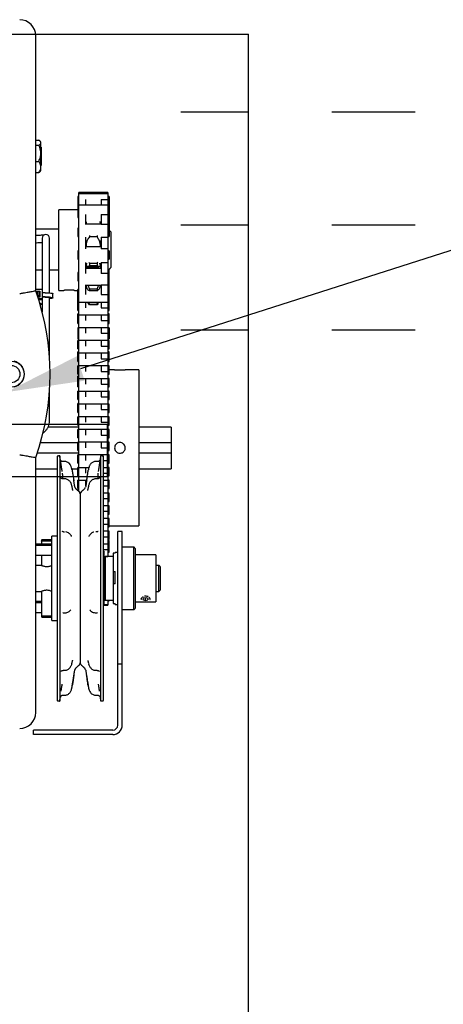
# Model space of a CAD drawing. Header units: inches. Extents: x 169.6 to 213.7, y 195.1 to 266.5.
# Tile 28 of 53: x 206.973 to 207.482, y 204.218 to 205.401. Entities that reach past the tile are written whole.
import ezdxf
from ezdxf import colors
from ezdxf.entities.mleader import LeaderData, LeaderLine
from ezdxf.math import Vec2, Vec3

# ---------------------------------------------------------------- set-up
doc = ezdxf.new("R2010")
doc.units = ezdxf.units.IN
doc.header["$LTSCALE"] = 0.25
doc.header["$MEASUREMENT"] = 0
doc.linetypes.add('CENTER2', pattern=[1.125, 0.75, -0.125, 0.125, -0.125])
doc.layers.add('ANNOTATIONS', color=1, linetype='Continuous')
doc.layers.add('RHX RH F.O.H.', color=7, linetype='Continuous')
doc.styles.add('ARIAL', font='arial.ttf', dxfattribs={"height": 0.09375})

msp = doc.modelspace()

# ---------------------------------------------------------------- linework, layer by layer
at = {"layer": 'RHX RH F.O.H.'}
msp.add_line((201.15968, 205.38334), (207.24812, 205.38334), dxfattribs=at)
at = {"layer": 'RHX RH F.O.H.', "linetype": 'Continuous'}
for p, q in [((206.99254, 205.07509), (206.99254, 205.38125)), ((207.24812, 200.63334), (207.24812, 205.38334)), ((206.99254, 205.25603), (206.99631, 205.25603)), ((206.99254, 205.25585), (206.99631, 205.25585)), ((206.99254, 205.24983), (206.99631, 205.24983)), ((206.99881, 205.21927), (206.99881, 205.25365)), ((206.99921, 205.2474), (206.99921, 205.22552)), ((206.99254, 205.23044), (206.99631, 205.23044)), ((206.99254, 205.21707), (206.99631, 205.21707)), ((206.99254, 205.21689), (206.99631, 205.21689)), ((207.04309, 205.18809), (207.04309, 205.16285)), ((207.04446, 204.83398), (207.04446, 205.19309)), ((207.05246, 205.18463), (207.05246, 205.17785)), ((207.07121, 205.18463), (207.07921, 205.18463)), ((207.07121, 205.18463), (207.07121, 205.17785)), ((207.07921, 205.19309), (207.07921, 204.75589)), ((207.08059, 205.18809), (207.08059, 205.14008)), ((207.02021, 205.07552), (207.02021, 205.1724)), ((207.05246, 205.16645), (207.05246, 205.15476)), ((207.07121, 205.16646), (207.07921, 205.16646)), ((207.07121, 205.16646), (207.07121, 205.15476)), ((207.04309, 205.15008), (207.04309, 205.14008)), ((207.05307, 205.15785), (207.05307, 205.15508)), ((207.07021, 205.15785), (207.07021, 205.15508)), ((207.07921, 205.15476), (207.07121, 205.15476)), ((207.00031, 205.13827), (207.00031, 205.13506)), ((207.00906, 205.13506), (207.00906, 205.13827)), ((207.05246, 205.13944), (207.05246, 205.12547)), ((207.05697, 205.14131), (207.05697, 205.13987)), ((207.06631, 205.13987), (207.05697, 205.13987)), ((207.06631, 205.14131), (207.06631, 205.13987)), ((207.07121, 205.13944), (207.07921, 205.13944)), ((207.07121, 205.13944), (207.07121, 205.12547)), ((207.07971, 205.1229), (207.07971, 205.14008)), ((207.08271, 205.14596), (207.08271, 205.10287)), ((207.05307, 205.13508), (207.05307, 205.1279)), ((207.07021, 205.1279), (207.07021, 205.13508)), ((207.07921, 205.12547), (207.07121, 205.12547)), ((207.04309, 205.1229), (207.04309, 205.1129)), ((207.08059, 205.1229), (207.08059, 205.1129)), ((207.00031, 205.1065), (207.00031, 205.09787)), ((207.00906, 205.09787), (207.00906, 205.1065)), ((207.05246, 205.10918), (207.05246, 205.09586)), ((207.05307, 205.1079), (207.05307, 205.10199)), ((207.05697, 205.10805), (207.06631, 205.10805)), ((207.05697, 205.10805), (207.05697, 205.10485)), ((207.06631, 205.10485), (207.05697, 205.10485)), ((207.06631, 205.10805), (207.06631, 205.10485)), ((207.07021, 205.10199), (207.07021, 205.1079)), ((207.07121, 205.10918), (207.07921, 205.10918)), ((207.07121, 205.10918), (207.07121, 205.09586)), ((207.07971, 205.09976), (207.07971, 205.1129)), ((207.00031, 205.09976), (206.99254, 205.09976)), ((207.02021, 205.09976), (207.00906, 205.09976)), ((207.04309, 205.09699), (207.04309, 205.08699)), ((207.07921, 205.09586), (207.07121, 205.09586)), ((207.07971, 205.09976), (207.07921, 205.09976)), ((207.08059, 205.05121), (207.08059, 205.10063)), ((207.05246, 205.08202), (207.05246, 205.07043)), ((207.05307, 205.08202), (207.05307, 205.08148)), ((207.07021, 205.08148), (207.07021, 205.0818)), ((207.07121, 205.08201), (207.07921, 205.08201)), ((207.07121, 205.08201), (207.07121, 205.07043)), ((206.99254, 205.0769), (207.00008, 205.0769)), ((206.99393, 205.07467), (206.99763, 205.07467)), ((206.99393, 205.07108), (206.99393, 205.07467)), ((206.99393, 205.07359), (206.99478, 205.07359)), ((206.99478, 205.06853), (206.99478, 205.07434)), ((206.99678, 205.07434), (206.99478, 205.07434)), ((206.99478, 205.06939), (206.99678, 205.06939)), ((206.99763, 205.0675), (206.99511, 205.0675)), ((206.99678, 205.0675), (206.99678, 205.07434)), ((206.99678, 205.07359), (206.99763, 205.07359)), ((206.99763, 205.07467), (206.99763, 205.0675)), ((207.00008, 205.0769), (207.00008, 205.06419)), ((207.00403, 205.07277), (207.00008, 205.07277)), ((207.00403, 205.06782), (207.00008, 205.06782)), ((207.00403, 205.06753), (207.00008, 205.06753)), ((207.04309, 205.05121), (207.04309, 205.07648)), ((207.05697, 205.07729), (207.05697, 205.07494)), ((207.05697, 205.07729), (207.06631, 205.07729)), ((207.06631, 205.07494), (207.05697, 205.07494)), ((207.06631, 205.07729), (207.06631, 205.07494)), ((207.07121, 205.07043), (207.07921, 205.07043)), ((207.00008, 205.06527), (206.99582, 205.06527)), ((207.00008, 205.06419), (206.99616, 205.06419)), ((206.99837, 205.05673), (206.99837, 205.05994)), ((207.00031, 205.06559), (207.00008, 205.06561)), ((207.00031, 205.06527), (207.00008, 205.06528)), ((207.05246, 205.06148), (207.05246, 205.05453)), ((207.05697, 205.05903), (207.05697, 205.05817)), ((207.05697, 205.05903), (207.06631, 205.05903)), ((207.06631, 205.05817), (207.05697, 205.05817)), ((207.06631, 205.05903), (207.06631, 205.05817)), ((207.07121, 205.06148), (207.07121, 205.05453)), ((207.07121, 205.05453), (207.07921, 205.05453)), ((207.04309, 205.03595), (207.04309, 205.0474)), ((207.05246, 205.04621), (207.05246, 205.03926)), ((207.07121, 205.04621), (207.07121, 205.03926)), ((207.08059, 205.03595), (207.08059, 205.0474)), ((207.04309, 205.03068), (207.04309, 205.01727)), ((207.05246, 205.03095), (207.05246, 205.024)), ((207.07121, 205.03926), (207.07921, 205.03926)), ((207.07121, 205.03095), (207.07121, 205.024)), ((207.08059, 205.03068), (207.08059, 205.01727)), ((207.07121, 205.024), (207.07921, 205.024)), ((207.04309, 205.00541), (207.04309, 205.01541)), ((207.05246, 205.01568), (207.05246, 205.00873)), ((207.07121, 205.01568), (207.07121, 205.00873)), ((207.07121, 205.00873), (207.07921, 205.00873)), ((207.08059, 205.00541), (207.08059, 205.01541)), ((207.04309, 204.99015), (207.04309, 205.00194)), ((207.05246, 205.00041), (207.05246, 204.99346)), ((207.07121, 205.00041), (207.07121, 204.99346)), ((207.08059, 204.99015), (207.08059, 205.00194)), ((207.04309, 204.97488), (207.04309, 204.98488)), ((207.05246, 204.98515), (207.05246, 204.9782)), ((207.07121, 204.99346), (207.07921, 204.99346)), ((207.07121, 204.98515), (207.07121, 204.9782)), ((207.08059, 204.97488), (207.08059, 204.98488)), ((207.04309, 204.95961), (207.04309, 204.97238)), ((207.07121, 204.9782), (207.07921, 204.9782)), ((207.11645, 204.98021), (207.11645, 204.79271)), ((207.05246, 204.96988), (207.05246, 204.96293)), ((207.07121, 204.96988), (207.07121, 204.96293)), ((207.07121, 204.96293), (207.07921, 204.96293)), ((207.08059, 204.95961), (207.08059, 204.96961)), ((207.04309, 204.94435), (207.04309, 204.95435)), ((207.05246, 204.95461), (207.05246, 204.94766)), ((207.07121, 204.95461), (207.07121, 204.94766)), ((207.07121, 204.94766), (207.07921, 204.94766)), ((207.08059, 204.94435), (207.08059, 204.95435)), ((207.04309, 204.92908), (207.04309, 204.93972)), ((207.05246, 204.93935), (207.05246, 204.9324)), ((207.07121, 204.93935), (207.07121, 204.9324)), ((207.08059, 204.92908), (207.08059, 204.93908)), ((207.05246, 204.92408), (207.05246, 204.91713)), ((207.07121, 204.9324), (207.07921, 204.9324)), ((207.07121, 204.92408), (207.07121, 204.91713)), ((207.0789, 204.91459), (206.86015, 204.91459)), ((207.04309, 204.91381), (207.04309, 204.92381)), ((207.07121, 204.91713), (207.07921, 204.91713)), ((207.0789, 204.85209), (207.0789, 204.91459)), ((207.08059, 204.91381), (207.08059, 204.92381)), ((207.04309, 204.89855), (207.04309, 204.90855)), ((207.05246, 204.90881), (207.05246, 204.90186)), ((207.07121, 204.90881), (207.07121, 204.90186)), ((207.07121, 204.90186), (207.07921, 204.90186)), ((207.08059, 204.89855), (207.08059, 204.90855)), ((207.15546, 204.91146), (207.15546, 204.86146)), ((206.99822, 204.89271), (207.04309, 204.89271)), ((207.04309, 204.88328), (207.04309, 204.89328)), ((207.05246, 204.89355), (207.05246, 204.8866)), ((207.07121, 204.89355), (207.07121, 204.8866)), ((207.08059, 204.88328), (207.08059, 204.89328)), ((207.11645, 204.89271), (207.15546, 204.89271)), ((207.04446, 204.88021), (206.99436, 204.88021)), ((207.02137, 204.87696), (207.02137, 204.58246)), ((207.04309, 204.86801), (207.04309, 204.87801)), ((207.05246, 204.87828), (207.05246, 204.87133)), ((207.07062, 204.58246), (207.07062, 204.87696)), ((207.07121, 204.8866), (207.07921, 204.8866)), ((207.07121, 204.87828), (207.07121, 204.87687)), ((207.08059, 204.86801), (207.08059, 204.87801)), ((207.15546, 204.88021), (207.11645, 204.88021)), ((206.99254, 204.56875), (206.99254, 204.8749)), ((207.01816, 204.87645), (207.01816, 204.58297)), ((207.07383, 204.58297), (207.07383, 204.87645)), ((207.07383, 204.87133), (207.07921, 204.87133)), ((207.04309, 204.85275), (207.04309, 204.86275)), ((207.05246, 204.86301), (207.05246, 204.85606)), ((207.07383, 204.85606), (207.07921, 204.85606)), ((207.08059, 204.85275), (207.08059, 204.86275)), ((206.86015, 204.85209), (207.0789, 204.85209)), ((207.04309, 204.83748), (207.04309, 204.84748)), ((207.05246, 204.84775), (207.05246, 204.84079)), ((207.08059, 204.83748), (207.08059, 204.84748)), ((207.04309, 204.83592), (207.04309, 204.83521)), ((207.046, 204.83121), (207.046, 204.62821)), ((207.07383, 204.84079), (207.07921, 204.84079)), ((207.08059, 204.82221), (207.08059, 204.83221)), ((207.07383, 204.82553), (207.07921, 204.82553)), ((207.07383, 204.81026), (207.07921, 204.81026)), ((207.08059, 204.80694), (207.08059, 204.81694)), ((207.07383, 204.79499), (207.07921, 204.79499)), ((207.08059, 204.79168), (207.08059, 204.80168)), ((207.02611, 204.7856), (207.02727, 204.7856)), ((207.06588, 204.7856), (207.06472, 204.7856)), ((207.08059, 204.77641), (207.08059, 204.78641)), ((207.0911, 204.55361), (207.0911, 204.78621)), ((207.0965, 204.55361), (207.0965, 204.78621)), ((206.99254, 204.7705), (207.012, 204.7705)), ((206.99961, 204.77459), (206.99961, 204.77066)), ((207.012, 204.77459), (206.99961, 204.77459)), ((207.00017, 204.77659), (207.01145, 204.77659)), ((207.012, 204.68719), (207.012, 204.78031)), ((207.07383, 204.77973), (207.07921, 204.77973)), ((207.08059, 204.76114), (207.08059, 204.77503)), ((206.99254, 204.76949), (207.012, 204.76949)), ((207.07383, 204.76446), (207.07921, 204.76446)), ((207.0745, 204.76239), (207.0745, 204.69703)), ((207.08575, 204.76017), (207.08575, 204.69942)), ((207.0879, 204.76017), (207.08575, 204.76017)), ((207.0879, 204.76017), (207.0879, 204.76089)), ((207.1105, 204.69221), (207.1105, 204.76721)), ((207.112, 204.76571), (207.112, 204.69371)), ((206.99961, 204.75746), (206.99961, 204.74527)), ((207.076, 204.75589), (207.076, 204.70354)), ((207.137, 204.75784), (207.137, 204.70159)), ((207.08575, 204.73781), (207.0879, 204.73781)), ((207.0879, 204.72307), (207.0879, 204.73781)), ((207.1405, 204.71411), (207.1405, 204.74531)), ((207.142, 204.74381), (207.142, 204.71561)), ((207.0879, 204.72307), (207.08575, 204.72307)), ((206.99961, 204.71416), (206.99961, 204.68484)), ((206.99254, 204.7018), (206.99961, 204.7018)), ((206.99254, 204.7008), (206.99961, 204.7008)), ((207.07921, 204.70307), (207.0745, 204.70307)), ((207.07921, 204.70354), (207.07921, 204.69763)), ((207.08059, 204.70354), (207.08059, 204.70263)), ((207.08575, 204.69942), (207.0879, 204.69942)), ((207.0879, 204.69854), (207.0879, 204.69942)), ((207.12178, 204.706), (207.12135, 204.70436)), ((207.12135, 204.70436), (207.12393, 204.70324)), ((207.12137, 204.70788), (207.12152, 204.70793)), ((207.12507, 204.70656), (207.12178, 204.706)), ((207.12393, 204.70637), (207.12393, 204.70324)), ((207.12393, 204.70324), (207.12722, 204.70381)), ((207.12764, 204.70544), (207.12507, 204.70656)), ((207.12722, 204.70563), (207.12722, 204.70381)), ((207.12722, 204.70381), (207.12764, 204.70544)), ((206.99961, 204.68484), (207.012, 204.68484)), ((207.01145, 204.68284), (207.00017, 204.68284)), ((207.012, 204.67912), (207.012, 204.68484)), ((207.0965, 204.62671), (207.0911, 204.62671)), ((206.99, 204.54221), (206.99, 204.54761)), ((207.0851, 204.54761), (206.99, 204.54761)), ((207.0851, 204.54221), (206.99, 204.54221))]:
    msp.add_line(p, q, dxfattribs=at)
at = {"layer": 'RHX RH F.O.H.', "linetype": 'CENTER2', "ltscale": 0.5}
for p, q in [((207.44849, 205.28959), (207.16689, 205.28959)), ((207.44849, 205.15399), (207.16689, 205.15399)), ((207.44849, 205.02783), (207.16689, 205.02783))]:
    msp.add_line(p, q, dxfattribs=at)
at = {"layer": 'RHX RH F.O.H.', "linetype": 'Continuous', "flags": 128}
for points in [[(206.99763, 205.07094), (206.99713, 205.07111), (206.99678, 205.07143)], [(207.00403, 205.07277), (207.00656, 205.07272), (207.0089, 205.07257), (207.01086, 205.07233), (207.01231, 205.07203), (207.01312, 205.07168), (207.01328, 205.07143)], [(207.00403, 205.06782), (207.00656, 205.06777), (207.0089, 205.06762), (207.01086, 205.06738), (207.01231, 205.06708), (207.01312, 205.06673), (207.01324, 205.06636), (207.01265, 205.06601), (207.01141, 205.06568), (207.0096, 205.06542), (207.00906, 205.06537)], [(207.00403, 205.06753), (207.00627, 205.06748), (207.00829, 205.06733), (207.00989, 205.0671), (207.01092, 205.06681), (207.01128, 205.06649), (207.01092, 205.06616), (207.00989, 205.06587), (207.00906, 205.06573)]]:
    msp.add_lwpolyline(points, dxfattribs=at)
at = {"layer": 'RHX RH F.O.H.', "linetype": 'Continuous'}
for radius in [0.01562, 0.01035]:
    msp.add_circle((206.96312, 204.975), radius, dxfattribs=at)
for centre, radius, start, end in [((206.97325, 205.38125), 0.0193, 0, 90), ((207.00468, 205.13827), 0.00438, 0, 180), ((206.70916, 204.975), 0.30055, 340.54663, 19.45337), ((206.96312, 204.975), 0.01575, 282.58669, 77.41331), ((207.09377, 205.07383), 0.09384, 266.07417, 273.8776), ((207.04261, 204.83981), 0.00312, 189, 228.32635), ((207.04287, 204.83121), 0.00313, 0, 48.32635), ((207.04912, 204.83121), 0.00312, 131.67365, 180), ((207.04938, 204.83981), 0.00313, 311.67365, 351), ((207.1245, 204.69578), 0.0125, 75.48958, 96.39516), ((207.04261, 204.61961), 0.00312, 131.67365, 171), ((207.04287, 204.62821), 0.00313, 311.67365, 0), ((207.04912, 204.62821), 0.00312, 180, 228.32635), ((207.04938, 204.61961), 0.00313, 9, 48.32635), ((206.97325, 204.56875), 0.0193, 270, 0), ((207.0851, 204.55361), 0.0114, 270, 0), ((207.0851, 204.55361), 0.006, 270, 0)]:
    msp.add_arc(centre, radius, start, end, dxfattribs=at)
for points, knots in [([(206.99881, 205.25284), (206.99874, 205.25321), (206.99859, 205.25396), (206.9976, 205.25497), (206.9967, 205.25558), (206.99631, 205.25585)], [0, 0, 0, 0, 0.3536626, 0.7194111, 1, 1, 1, 1]), ([(206.99631, 205.24983), (206.99692, 205.25026), (206.99817, 205.25115), (206.99878, 205.25219), (206.99881, 205.25276), (206.99881, 205.25284)], [0, 0, 0, 0, 0.4526891, 0.9212877, 1, 1, 1, 1]), ([(206.99881, 205.24014), (206.99881, 205.24016), (206.99881, 205.24133), (206.99856, 205.2437), (206.99763, 205.24692), (206.99672, 205.24892), (206.99631, 205.24983)], [0, 0, 0, 0, 0.0061312, 0.3494938, 0.703935, 1, 1, 1, 1]), ([(206.99631, 205.23044), (206.99668, 205.23127), (206.99756, 205.23319), (206.99857, 205.23643), (206.99873, 205.23889), (206.99881, 205.24014)], [0, 0, 0, 0, 0.2681372, 0.6286602, 1, 1, 1, 1]), ([(206.99881, 205.22376), (206.99874, 205.22458), (206.99859, 205.22624), (206.9976, 205.22848), (206.9967, 205.22985), (206.99631, 205.23044)], [0, 0, 0, 0, 0.3536607, 0.7194093, 1, 1, 1, 1]), ([(206.99631, 205.21707), (206.99692, 205.21804), (206.99817, 205.22), (206.99878, 205.22231), (206.99881, 205.22358), (206.99881, 205.22376)], [0, 0, 0, 0, 0.4526907, 0.9212888, 1, 1, 1, 1]), ([(206.99793, 205.21843), (206.99778, 205.21824), (206.99739, 205.21778), (206.99672, 205.21734), (206.99631, 205.21707)], [0, 0, 0, 0, 0.3907757, 1, 1, 1, 1]), ([(206.99631, 205.21689), (206.99671, 205.21718), (206.99726, 205.21759), (206.9976, 205.21803), (206.99769, 205.21815)], [0, 0, 0, 0, 0.7154508, 1, 1, 1, 1]), ([(207.0702, 205.15508), (207.0702, 205.15572), (207.07019, 205.15658), (207.07014, 205.1574), (207.07013, 205.15761)], [0, 0, 0, 0, 0.740368, 1, 1, 1, 1]), ([(207.0023, 205.14184), (207.00211, 205.14182), (207.00154, 205.14177), (207.00005, 205.1417), (206.99792, 205.14162), (206.99544, 205.14157), (206.99359, 205.14155), (206.99264, 205.14155), (206.99254, 205.14155)], [0, 0, 0, 0, 0.0976683, 0.3071308, 0.5296608, 0.7576186, 0.976663, 1, 1, 1, 1]), ([(207.05697, 205.13987), (207.05652, 205.13911), (207.05561, 205.13757), (207.0549, 205.13648), (207.05455, 205.13594)], [0, 0, 0, 0, 0.49933928, 1, 1, 1, 1]), ([(207.06874, 205.13594), (207.06806, 205.13699), (207.06732, 205.13815), (207.0664, 205.13972), (207.06631, 205.13987)], [0, 0, 0, 0, 0.9023181, 1, 1, 1, 1]), ([(206.99254, 205.1328), (206.99292, 205.1328), (206.99424, 205.13281), (206.99646, 205.13284), (206.99872, 205.13289), (206.99988, 205.13294), (207.00031, 205.13296)], [0, 0, 0, 0, 0.1326295, 0.4681945, 0.8049759, 1, 1, 1, 1]), ([(207.07021, 205.12937), (207.07021, 205.13003), (207.0702, 205.13089), (207.07014, 205.13157), (207.07013, 205.13172)], [0, 0, 0, 0, 0.7851138, 1, 1, 1, 1]), ([(207.05697, 205.10485), (207.05652, 205.10454), (207.05574, 205.10403), (207.05513, 205.10403), (207.05488, 205.10402)], [0, 0, 0, 0, 0.5871253, 1, 1, 1, 1]), ([(207.05633, 205.10912), (207.05645, 205.10893), (207.05664, 205.10862), (207.05688, 205.10821), (207.05697, 205.10805)], [0, 0, 0, 0, 0.61794106, 1, 1, 1, 1]), ([(207.06838, 205.1041), (207.06782, 205.10416), (207.06718, 205.10422), (207.0664, 205.10478), (207.06631, 205.10485)], [0, 0, 0, 0, 0.8850632, 1, 1, 1, 1]), ([(207.07021, 205.10274), (207.07021, 205.10308), (207.0702, 205.10351), (207.07014, 205.10371), (207.07013, 205.10375)], [0, 0, 0, 0, 0.7851408, 1, 1, 1, 1]), ([(207.05505, 205.08199), (207.05557, 205.08065), (207.05616, 205.07912), (207.05688, 205.07749), (207.05697, 205.07729)], [0, 0, 0, 0, 0.8762158, 1, 1, 1, 1]), ([(207.06631, 205.07729), (207.06677, 205.07832), (207.06749, 205.07995), (207.06805, 205.08145), (207.06826, 205.08199)], [0, 0, 0, 0, 0.6369072, 1, 1, 1, 1]), ([(207.07021, 205.0818), (207.07021, 205.08171), (207.0702, 205.08161), (207.07014, 205.08127), (207.07013, 205.08119)], [0, 0, 0, 0, 0.7851647, 1, 1, 1, 1]), ([(206.97357, 205.07178), (206.97359, 205.07179), (206.97495, 205.07203), (206.9784, 205.07264), (206.9836, 205.07355), (206.98834, 205.07437), (206.9916, 205.07493), (206.99208, 205.07501), (206.99232, 205.07505)], [0, 0, 0, 0, 0.0022427, 0.1416198, 0.359137, 0.5736758, 0.7868148, 1, 1, 1, 1]), ([(207.03906, 205.07554), (207.03908, 205.07553), (207.03917, 205.07552), (207.03858, 205.0756), (207.03736, 205.07574), (207.03557, 205.07588), (207.03346, 205.07596), (207.03127, 205.07595), (207.02926, 205.07584), (207.0276, 205.07569), (207.0266, 205.07557), (207.02617, 205.07551), (207.02629, 205.07553), (207.02629, 205.07553)], [0, 0, 0, 0, 0.0356926, 0.1420758, 0.2487829, 0.3563108, 0.4638853, 0.5706415, 0.6769967, 0.7839877, 0.8916625, 0.9990065, 1, 1, 1, 1]), ([(207.05697, 205.07494), (207.05652, 205.0752), (207.05561, 205.07571), (207.0549, 205.07683), (207.05455, 205.07739)], [0, 0, 0, 0, 0.4993554, 1, 1, 1, 1]), ([(207.06874, 205.07739), (207.06806, 205.07645), (207.06732, 205.07542), (207.0664, 205.07498), (207.06631, 205.07494)], [0, 0, 0, 0, 0.9023112, 1, 1, 1, 1]), ([(207.05697, 205.05817), (207.05652, 205.05888), (207.0559, 205.05986), (207.0554, 205.06113), (207.05527, 205.06148)], [0, 0, 0, 0, 0.7261292, 1, 1, 1, 1]), ([(207.05601, 205.06148), (207.05622, 205.06086), (207.05652, 205.06001), (207.05688, 205.05924), (207.05697, 205.05903)], [0, 0, 0, 0, 0.7291489, 1, 1, 1, 1]), ([(207.06802, 205.06148), (207.0679, 205.06116), (207.06741, 205.05989), (207.06678, 205.05891), (207.06631, 205.05817)], [0, 0, 0, 0, 0.2479288, 1, 1, 1, 1]), ([(207.0013, 204.90451), (207.00187, 204.90487), (207.00335, 204.90582), (207.00532, 204.90789), (207.00714, 204.91058), (207.00839, 204.91359), (207.00898, 204.91632), (207.00904, 204.91801), (207.00906, 204.91862)], [0, 0, 0, 0, 0.1201953, 0.3129648, 0.5057203, 0.6984592, 0.8911822, 1, 1, 1, 1]), ([(207.09377, 204.89289), (207.09449, 204.89282), (207.09593, 204.89267), (207.09785, 204.89157), (207.09932, 204.88994), (207.10015, 204.88791), (207.10027, 204.88571), (207.09966, 204.8836), (207.09838, 204.88182), (207.09659, 204.88055), (207.09447, 204.87995), (207.09228, 204.88009), (207.09026, 204.88094), (207.08863, 204.88241), (207.08757, 204.88434), (207.08722, 204.88651), (207.0876, 204.88867), (207.08868, 204.89058), (207.09033, 204.89203), (207.09212, 204.89278), (207.09331, 204.89286), (207.09377, 204.89289)], [0, 0, 0, 0, 0.0536025, 0.1072023, 0.1608812, 0.2146119, 0.2682568, 0.3218124, 0.3754141, 0.4291253, 0.4828396, 0.5364441, 0.5899984, 0.6436397, 0.6973696, 0.7510518, 0.8046246, 0.8581967, 0.9118776, 0.965608, 1, 1, 1, 1]), ([(206.97357, 204.87821), (206.97359, 204.87821), (206.97495, 204.87797), (206.9784, 204.87736), (206.9836, 204.87645), (206.98834, 204.87563), (206.9916, 204.87507), (206.99208, 204.87498), (206.99232, 204.87494)], [0, 0, 0, 0, 0.0022426, 0.1416198, 0.359137, 0.5736758, 0.7868148, 1, 1, 1, 1]), ([(207.02512, 204.87003), (207.02485, 204.87003), (207.02429, 204.87003), (207.02353, 204.87037), (207.02292, 204.87084), (207.02252, 204.87133), (207.02228, 204.87176), (207.02217, 204.87206), (207.02212, 204.87222), (207.02209, 204.87231), (207.02208, 204.87236), (207.02209, 204.87235), (207.02209, 204.87234)], [0, 0, 0, 0, 0.15909805, 0.34233971, 0.49544429, 0.62437673, 0.72811846, 0.79843918, 0.84300829, 0.88793543, 0.95374128, 1, 1, 1, 1]), ([(207.02305, 204.86635), (207.02302, 204.86654), (207.02286, 204.86756), (207.02273, 204.86841), (207.02262, 204.8691)], [0, 0, 0, 0, 0.1913666, 1, 1, 1, 1]), ([(207.03624, 204.85987), (207.03615, 204.86037), (207.03593, 204.86175), (207.0354, 204.86373), (207.03444, 204.86583), (207.03314, 204.86756), (207.03147, 204.86889), (207.02961, 204.86969), (207.0282, 204.87004), (207.0274, 204.86996), (207.02727, 204.86994)], [0, 0, 0, 0, 0.1016154, 0.2821879, 0.413057, 0.5651217, 0.714733, 0.8377329, 0.9734011, 1, 1, 1, 1]), ([(207.06473, 204.86994), (207.06459, 204.86995), (207.0638, 204.87005), (207.06244, 204.8697), (207.06082, 204.86903), (207.0595, 204.86809), (207.05842, 204.86699), (207.05754, 204.86572), (207.05683, 204.86426), (207.05626, 204.86254), (207.05595, 204.86105), (207.0558, 204.86012), (207.05576, 204.85987)], [0, 0, 0, 0, 0.02791851, 0.15971973, 0.27489135, 0.38158973, 0.48369246, 0.58493453, 0.69307203, 0.80916169, 0.95022524, 1, 1, 1, 1]), ([(207.0699, 204.8723), (207.06989, 204.87227), (207.06988, 204.87222), (207.06981, 204.87201), (207.06964, 204.87159), (207.06923, 204.87097), (207.06848, 204.87036), (207.06762, 204.87), (207.06708, 204.87003), (207.06688, 204.87004)], [0, 0, 0, 0, 0.0674835, 0.1242754, 0.2110287, 0.3926766, 0.6291078, 0.8673532, 1, 1, 1, 1]), ([(207.02501, 204.84924), (207.02503, 204.84973), (207.02515, 204.85205), (207.02486, 204.85439), (207.02463, 204.85624)], [0, 0, 0, 0, 0.20935946, 1, 1, 1, 1]), ([(207.03646, 204.85849), (207.03659, 204.85763), (207.03697, 204.85525), (207.03755, 204.85173), (207.03809, 204.84843), (207.03825, 204.84737), (207.03833, 204.84683)], [0, 0, 0, 0, 0.1603083, 0.4409487, 0.7198749, 1, 1, 1, 1]), ([(207.05367, 204.84683), (207.0537, 204.84707), (207.05381, 204.84779), (207.05418, 204.85008), (207.0548, 204.8539), (207.05529, 204.85696), (207.05554, 204.85849)], [0, 0, 0, 0, 0.1451661, 0.4297798, 0.7153252, 1, 1, 1, 1]), ([(207.06736, 204.85624), (207.0673, 204.85572), (207.067, 204.85337), (207.06698, 204.85102), (207.06696, 204.8492)], [0, 0, 0, 0, 0.2231371, 1, 1, 1, 1]), ([(207.02535, 204.84924), (207.02514, 204.84922), (207.02461, 204.84919), (207.02387, 204.84952), (207.02327, 204.84996), (207.02294, 204.85036), (207.0228, 204.8506), (207.02275, 204.8507), (207.02276, 204.85068), (207.02276, 204.85067)], [0, 0, 0, 0, 0.1407811, 0.3536169, 0.53114, 0.6796246, 0.8088071, 0.9530585, 1, 1, 1, 1]), ([(207.03604, 204.84064), (207.036, 204.84083), (207.03584, 204.8416), (207.03542, 204.84299), (207.03464, 204.84474), (207.03351, 204.84636), (207.03208, 204.84767), (207.03041, 204.8486), (207.02879, 204.84913), (207.02771, 204.84912), (207.02727, 204.84911)], [0, 0, 0, 0, 0.04852712, 0.19071248, 0.33546181, 0.48155149, 0.62798567, 0.76077981, 0.90464848, 1, 1, 1, 1]), ([(207.06472, 204.8491), (207.06436, 204.84912), (207.06338, 204.84915), (207.06189, 204.84871), (207.06038, 204.84796), (207.05912, 204.84697), (207.05808, 204.8458), (207.05723, 204.84447), (207.05657, 204.84297), (207.05617, 204.84167), (207.05601, 204.84089), (207.05596, 204.84065)], [0, 0, 0, 0, 0.0810488, 0.2162239, 0.338209, 0.4554393, 0.5690811, 0.6853563, 0.8075063, 0.9384796, 1, 1, 1, 1]), ([(207.06924, 204.85068), (207.06923, 204.85067), (207.06923, 204.85066), (207.06908, 204.85039), (207.06871, 204.84994), (207.06802, 204.84945), (207.06725, 204.84915), (207.06677, 204.84921), (207.06665, 204.84922)], [0, 0, 0, 0, 0.1564903, 0.3067624, 0.4651589, 0.6752819, 0.919887, 1, 1, 1, 1]), ([(207.0364, 204.83888), (207.03635, 204.83918), (207.03623, 204.83977), (207.03612, 204.84028), (207.03606, 204.84054)], [0, 0, 0, 0, 0.4970369, 1, 1, 1, 1]), ([(207.03724, 204.83535), (207.03723, 204.83537), (207.03721, 204.83543), (207.03703, 204.83602), (207.03677, 204.83713), (207.03654, 204.83816), (207.03641, 204.83886), (207.0364, 204.8389)], [0, 0, 0, 0, 0.1526519, 0.3811092, 0.6632992, 0.9797315, 1, 1, 1, 1]), ([(207.05559, 204.83891), (207.05547, 204.8383), (207.05523, 204.83713), (207.05496, 204.83601), (207.05478, 204.83539), (207.05478, 204.83539), (207.05478, 204.8354)], [0, 0, 0, 0, 0.3250836, 0.6273331, 0.8717582, 1, 1, 1, 1]), ([(207.05594, 204.84055), (207.05588, 204.84029), (207.05576, 204.83978), (207.05565, 204.83916), (207.05559, 204.83885)], [0, 0, 0, 0, 0.5030222, 1, 1, 1, 1]), ([(207.02596, 204.78567), (207.02577, 204.78567), (207.02518, 204.78566), (207.02462, 204.78607), (207.02445, 204.78627), (207.02448, 204.78622), (207.02449, 204.78621)], [0, 0, 0, 0, 0.1904793, 0.5720495, 0.9364558, 1, 1, 1, 1]), ([(207.03558, 204.7802), (207.03543, 204.78051), (207.03503, 204.78127), (207.03408, 204.78254), (207.03265, 204.78389), (207.03083, 204.7849), (207.0294, 204.78545), (207.02861, 204.78548), (207.02855, 204.78548)], [0, 0, 0, 0, 0.1364864, 0.344687, 0.5528188, 0.7651266, 0.9822898, 1, 1, 1, 1]), ([(207.06228, 204.7852), (207.06215, 204.78518), (207.06135, 204.78503), (207.06007, 204.78433), (207.05859, 204.78323), (207.05746, 204.78196), (207.05676, 204.78094), (207.05649, 204.78036), (207.05641, 204.7802)], [0, 0, 0, 0, 0.0453376, 0.275513, 0.4909049, 0.6987864, 0.9172092, 1, 1, 1, 1]), ([(207.06749, 204.7862), (207.06749, 204.7862), (207.06749, 204.78619), (207.06705, 204.78578), (207.06634, 204.78567), (207.066, 204.78561)], [0, 0, 0, 0, 0.2878102, 0.6509496, 1, 1, 1, 1]), ([(206.99958, 204.74528), (206.99956, 204.74529), (206.9995, 204.74531), (207.00008, 204.74508), (207.00123, 204.74468), (207.00294, 204.74424), (207.00499, 204.74397), (207.00707, 204.74402), (207.00894, 204.74433), (207.01052, 204.74476), (207.01165, 204.74517), (207.01199, 204.74531), (207.012, 204.74531), (207.012, 204.74531)], [0, 0, 0, 0, 0.0457898, 0.1447137, 0.2467175, 0.3554655, 0.4651792, 0.5669625, 0.6647706, 0.7682239, 0.8783935, 0.98633, 1, 1, 1, 1]), ([(207.012, 204.71411), (207.01193, 204.71414), (207.01181, 204.71419), (207.01082, 204.71456), (207.00933, 204.71501), (207.00739, 204.71538), (207.00528, 204.71546), (207.00331, 204.71525), (207.00159, 204.71485), (207.00027, 204.71442), (206.99954, 204.71413), (206.99957, 204.71414), (206.99958, 204.71415)], [0, 0, 0, 0, 0.1017672, 0.2033671, 0.3093467, 0.4199886, 0.5255273, 0.6237493, 0.7240432, 0.8321068, 0.9422323, 1, 1, 1, 1]), ([(207.12068, 204.70691), (207.12043, 204.70676), (207.11972, 204.70636), (207.11915, 204.70562), (207.11907, 204.7051), (207.11903, 204.70488)], [0, 0, 0, 0, 0.2479502, 0.680364, 1, 1, 1, 1]), ([(207.12978, 204.70436), (207.12983, 204.70443), (207.13008, 204.70474), (207.12991, 204.70543), (207.12936, 204.70628), (207.12862, 204.70673), (207.1283, 204.70693)], [0, 0, 0, 0, 0.0935813, 0.4242465, 0.7521639, 1, 1, 1, 1]), ([(207.02505, 204.68787), (207.02505, 204.68787), (207.02503, 204.68785), (207.02541, 204.68818), (207.02614, 204.6885), (207.02652, 204.68842), (207.02655, 204.68841)], [0, 0, 0, 0, 0.1934424, 0.5749166, 0.96787077, 1, 1, 1, 1]), ([(207.02755, 204.68847), (207.02766, 204.68846), (207.02853, 204.68837), (207.03008, 204.68874), (207.03198, 204.68952), (207.03351, 204.69062), (207.03426, 204.69145), (207.03461, 204.69185)], [0, 0, 0, 0, 0.0415403, 0.3096472, 0.554406, 0.7855356, 1, 1, 1, 1]), ([(207.05744, 204.69185), (207.05766, 204.69157), (207.05826, 204.69081), (207.05969, 204.68971), (207.06163, 204.68882), (207.0633, 204.68839), (207.06425, 204.68848), (207.06446, 204.6885)], [0, 0, 0, 0, 0.1455513, 0.4004103, 0.6599954, 0.9239987, 1, 1, 1, 1]), ([(207.06539, 204.68837), (207.06567, 204.68837), (207.06635, 204.68837), (207.06691, 204.68791), (207.06695, 204.68786), (207.06697, 204.68784)], [0, 0, 0, 0, 0.2901527, 0.6811282, 1, 1, 1, 1]), ([(207.03596, 204.62736), (207.036, 204.62751), (207.03615, 204.62803), (207.03628, 204.62868), (207.03637, 204.62914)], [0, 0, 0, 0, 0.290879, 1, 1, 1, 1]), ([(207.03637, 204.62907), (207.03647, 204.62951), (207.03666, 204.63039), (207.03685, 204.63108), (207.03698, 204.63142), (207.03695, 204.63134), (207.03695, 204.63134)], [0, 0, 0, 0, 0.3573759, 0.7148076, 0.9917197, 1, 1, 1, 1]), ([(207.05505, 204.63133), (207.05506, 204.6313), (207.05509, 204.63122), (207.05529, 204.63052), (207.05548, 204.62978), (207.0556, 204.62917), (207.05563, 204.62906)], [0, 0, 0, 0, 0.24064571, 0.55712846, 0.92091086, 1, 1, 1, 1]), ([(207.05563, 204.6291), (207.05569, 204.62882), (207.05582, 204.6282), (207.05595, 204.62767), (207.05603, 204.62739)], [0, 0, 0, 0, 0.4505684, 1, 1, 1, 1]), ([(207.02296, 204.61796), (207.02295, 204.61795), (207.02294, 204.61792), (207.02302, 204.61807), (207.0233, 204.61845), (207.02389, 204.61896), (207.02468, 204.61932), (207.02525, 204.6193), (207.02546, 204.61929)], [0, 0, 0, 0, 0.0701824, 0.2430565, 0.4019732, 0.6053405, 0.8548981, 1, 1, 1, 1]), ([(207.02727, 204.6194), (207.02775, 204.6194), (207.02882, 204.6194), (207.03037, 204.61991), (207.03184, 204.6207), (207.03307, 204.62171), (207.03409, 204.62291), (207.03491, 204.62426), (207.03554, 204.62576), (207.03585, 204.6268), (207.03596, 204.62731), (207.03597, 204.62732)], [0, 0, 0, 0, 0.10956079, 0.24515866, 0.37094923, 0.49138236, 0.61050965, 0.73527096, 0.85971923, 0.99879892, 1, 1, 1, 1]), ([(207.05605, 204.62728), (207.05607, 204.62718), (207.05622, 204.62651), (207.05664, 204.62523), (207.05745, 204.62358), (207.05854, 204.62209), (207.05989, 204.62086), (207.0615, 204.61995), (207.06314, 204.6194), (207.06425, 204.6194), (207.06472, 204.6194)], [0, 0, 0, 0, 0.0285259, 0.1819581, 0.3236869, 0.4650274, 0.6083322, 0.7436427, 0.8922525, 1, 1, 1, 1]), ([(207.06655, 204.6193), (207.06664, 204.61931), (207.06708, 204.61937), (207.06779, 204.61911), (207.06847, 204.61868), (207.06885, 204.61826), (207.06902, 204.618), (207.06906, 204.61791), (207.06905, 204.61793), (207.06905, 204.61794)], [0, 0, 0, 0, 0.0657078, 0.3074331, 0.505697, 0.6737418, 0.8202298, 0.9762743, 1, 1, 1, 1]), ([(207.03833, 204.61372), (207.0383, 204.6134), (207.03819, 204.61242), (207.03782, 204.60976), (207.03719, 204.60563), (207.0367, 204.60251), (207.03646, 204.60095)], [0, 0, 0, 0, 0.1451664, 0.4297775, 0.7153249, 1, 1, 1, 1]), ([(207.03646, 204.60093), (207.0366, 204.6018), (207.03698, 204.60418), (207.03754, 204.60765), (207.03798, 204.61035), (207.0381, 204.61111), (207.03813, 204.61129)], [0, 0, 0, 0, 0.19880626, 0.54684224, 0.8927485, 1, 1, 1, 1]), ([(207.05554, 204.60095), (207.0554, 204.60182), (207.05502, 204.60423), (207.05445, 204.60796), (207.05391, 204.61162), (207.05375, 204.61302), (207.05367, 204.61372)], [0, 0, 0, 0, 0.1603097, 0.4409504, 0.7198744, 1, 1, 1, 1]), ([(207.05386, 204.61135), (207.05396, 204.61069), (207.0542, 204.60922), (207.05481, 204.6055), (207.0553, 204.60245), (207.05554, 204.60093)], [0, 0, 0, 0, 0.2930587, 0.6470708, 1, 1, 1, 1]), ([(207.02727, 204.58949), (207.02741, 204.58947), (207.02819, 204.58938), (207.02956, 204.58973), (207.03117, 204.5904), (207.0325, 204.59133), (207.03358, 204.59243), (207.03446, 204.59371), (207.03517, 204.59516), (207.03573, 204.59689), (207.03605, 204.59838), (207.0362, 204.59931), (207.03624, 204.59955)], [0, 0, 0, 0, 0.02786062, 0.15966912, 0.27484774, 0.38155329, 0.48366176, 0.58490961, 0.69305335, 0.80915102, 0.95022267, 1, 1, 1, 1]), ([(207.05576, 204.59955), (207.05584, 204.59906), (207.05607, 204.59768), (207.0566, 204.59569), (207.05756, 204.5936), (207.05885, 204.59187), (207.06052, 204.59053), (207.06238, 204.58974), (207.0638, 204.58938), (207.0646, 204.58947), (207.06473, 204.58948)], [0, 0, 0, 0, 0.10161, 0.2821728, 0.4130356, 0.5650911, 0.7146957, 0.8376892, 0.9733501, 1, 1, 1, 1]), ([(207.0221, 204.58713), (207.02209, 204.58709), (207.02208, 204.58703), (207.0221, 204.58716), (207.02216, 204.58734), (207.0223, 204.58773), (207.02268, 204.58837), (207.02342, 204.58901), (207.0243, 204.58941), (207.02488, 204.5894), (207.02511, 204.58939)], [0, 0, 0, 0, 0.1674917, 0.23358426, 0.28170644, 0.33981309, 0.49094821, 0.68092298, 0.87487808, 1, 1, 1, 1]), ([(207.06687, 204.5894), (207.06716, 204.5894), (207.06774, 204.58939), (207.06851, 204.58903), (207.0691, 204.58856), (207.06949, 204.58807), (207.06972, 204.58765), (207.06983, 204.58735), (207.06988, 204.5872), (207.0699, 204.58711), (207.06991, 204.58706), (207.06991, 204.58706), (207.0699, 204.58714), (207.06989, 204.58718)], [0, 0, 0, 0, 0.1460187, 0.2996186, 0.4282712, 0.5364764, 0.6230824, 0.6808837, 0.7182955, 0.757237, 0.8152603, 0.9241536, 1, 1, 1, 1])]:
    msp.add_open_spline(points, degree=3, knots=knots, dxfattribs=at)
for points in [[(206.99881, 205.25365), (206.99798, 205.25454)], [(206.99921, 205.2474), (206.99881, 205.2474)], [(206.99881, 205.22552), (206.99921, 205.22552)], [(206.99773, 205.21812), (206.99798, 205.21839)], [(206.99798, 205.21839), (206.99881, 205.21927)], [(207.04446, 205.18809), (207.04309, 205.18809)], [(207.04446, 205.18646), (207.04309, 205.18646)], [(207.07921, 205.19309), (207.04446, 205.19309)], [(207.07921, 205.19146), (207.04446, 205.19146)], [(207.08059, 205.18809), (207.07921, 205.18809)], [(207.08059, 205.18646), (207.07921, 205.18646)], [(207.04309, 205.1724), (207.02021, 205.1724)], [(207.04309, 205.17646), (207.04446, 205.17646)], [(207.04446, 205.17285), (207.04309, 205.17285)], [(207.07921, 205.17785), (207.04446, 205.17785)], [(207.07921, 205.17646), (207.08059, 205.17646)], [(207.08059, 205.17285), (207.07921, 205.17285)], [(207.04309, 205.16285), (207.04446, 205.16285)], [(207.07921, 205.16285), (207.08059, 205.16285)], [(207.07921, 205.16199), (207.08059, 205.16199)], [(207.02021, 205.14896), (206.99254, 205.14896)], [(207.04446, 205.15008), (207.04309, 205.15008)], [(207.05246, 205.15785), (207.05309, 205.15785)], [(207.07121, 205.15508), (207.05246, 205.15508)], [(207.05316, 205.15761), (207.05309, 205.15508)], [(207.05322, 205.15803), (207.05316, 205.15761)], [(207.07013, 205.15761), (207.0701, 205.15805)], [(207.0702, 205.15785), (207.07121, 205.15785)], [(207.07021, 205.15699), (207.07121, 205.15699)], [(207.07921, 205.15663), (207.08059, 205.15663)], [(207.07921, 205.15126), (207.08059, 205.15126)], [(207.08059, 205.15008), (207.07921, 205.15008)], [(207.04309, 205.14008), (207.04446, 205.14008)], [(207.07921, 205.14008), (207.08059, 205.14008)], [(207.08271, 205.14596), (207.08059, 205.14809)], [(207.00031, 205.13506), (207.00031, 205.1065)], [(207.00906, 205.1065), (207.00906, 205.13506)], [(207.05246, 205.13508), (207.05348, 205.13508)], [(207.07121, 205.1279), (207.05246, 205.1279)], [(207.05316, 205.13172), (207.05307, 205.12937)], [(207.05402, 205.13505), (207.05316, 205.13172)], [(207.05455, 205.13594), (207.05402, 205.13505)], [(207.06926, 205.13505), (207.06874, 205.13594)], [(207.07013, 205.13172), (207.06926, 205.13505)], [(207.06981, 205.13508), (207.07121, 205.13508)], [(207.04446, 205.1229), (207.04309, 205.1229)], [(207.08059, 205.1229), (207.07921, 205.1229)], [(207.04309, 205.1129), (207.04446, 205.1129)], [(207.05246, 205.1079), (207.05453, 205.1079)], [(207.07121, 205.10199), (207.05246, 205.10199)], [(207.05316, 205.10375), (207.05307, 205.10274)], [(207.05402, 205.1041), (207.05381, 205.10401)], [(207.05455, 205.10399), (207.05402, 205.1041)], [(207.05455, 205.10396), (207.06838, 205.10396)], [(207.06631, 205.10805), (207.067, 205.10922)], [(207.06926, 205.1041), (207.06874, 205.10399)], [(207.06875, 205.1079), (207.07121, 205.1079)], [(207.06948, 205.10401), (207.06926, 205.1041)], [(207.07921, 205.1129), (207.08059, 205.1129)], [(207.08271, 205.10287), (207.07971, 205.09976)], [(207.00031, 205.09787), (207.00031, 205.07277)], [(207.00906, 205.07255), (207.00906, 205.09787)], [(207.04446, 205.09699), (207.04309, 205.09699)], [(207.07921, 205.09762), (207.08059, 205.09762)], [(207.08059, 205.09699), (207.07921, 205.09699)], [(207.04309, 205.08699), (207.04446, 205.08699)], [(207.05246, 205.08199), (207.07121, 205.08199)], [(207.05246, 205.08189), (207.05307, 205.08189)], [(207.05312, 205.08148), (207.05246, 205.08148)], [(207.05316, 205.08119), (207.05307, 205.0818)], [(207.05402, 205.07847), (207.05316, 205.08119)], [(207.05455, 205.07739), (207.05402, 205.07847)], [(207.06926, 205.07847), (207.06874, 205.07739)], [(207.07013, 205.08119), (207.06926, 205.07847)], [(207.07121, 205.08148), (207.07017, 205.08148)], [(207.07021, 205.08189), (207.07121, 205.08189)], [(207.07921, 205.08699), (207.08059, 205.08699)], [(207.07921, 205.08689), (207.08059, 205.08689)], [(207.07921, 205.08152), (207.08059, 205.08152)], [(206.99254, 205.07509), (206.99232, 205.07505)], [(207.00031, 205.06753), (207.00031, 205.04955)], [(207.00906, 204.99466), (207.00906, 205.06724)], [(207.01328, 205.06649), (207.01328, 205.07143)], [(207.02021, 205.07552), (207.02629, 205.07552)], [(207.03906, 205.07552), (207.04309, 205.07552)], [(207.04446, 205.07648), (207.04309, 205.07648)], [(207.04309, 205.06648), (207.04446, 205.06648)], [(207.08059, 205.07648), (207.07921, 205.07648)], [(207.07921, 205.06648), (207.08059, 205.06648)], [(206.99837, 205.05994), (206.99745, 205.05994)], [(207.00031, 205.058), (206.99837, 205.05994)], [(207.04309, 205.06543), (207.04446, 205.06543)], [(207.04446, 205.06121), (207.04309, 205.06121)], [(207.04446, 205.06148), (207.07921, 205.06148)], [(207.06631, 205.05903), (207.06729, 205.06148)], [(207.07921, 205.06543), (207.08059, 205.06543)], [(207.08059, 205.06121), (207.07921, 205.06121)], [(207.04309, 205.05121), (207.04446, 205.05121)], [(207.04446, 205.0474), (207.04309, 205.0474)], [(207.04446, 205.04595), (207.04309, 205.04595)], [(207.04446, 205.04621), (207.07921, 205.04621)], [(207.07921, 205.05121), (207.08059, 205.05121)], [(207.08059, 205.0474), (207.07921, 205.0474)], [(207.08059, 205.04595), (207.07921, 205.04595)], [(207.04309, 205.03595), (207.04446, 205.03595)], [(207.04446, 205.03068), (207.04309, 205.03068)], [(207.04446, 205.03095), (207.07921, 205.03095)], [(207.07921, 205.03595), (207.08059, 205.03595)], [(207.08059, 205.03068), (207.07921, 205.03068)], [(207.04309, 205.02068), (207.04446, 205.02068)], [(207.07921, 205.02068), (207.08059, 205.02068)], [(207.04309, 205.01727), (207.04446, 205.01727)], [(207.04446, 205.01541), (207.04309, 205.01541)], [(207.04446, 205.01568), (207.07921, 205.01568)], [(207.07921, 205.01727), (207.08059, 205.01727)], [(207.08059, 205.01541), (207.07921, 205.01541)], [(207.04309, 205.00541), (207.04446, 205.00541)], [(207.04446, 205.00194), (207.04309, 205.00194)], [(207.04446, 205.00015), (207.04309, 205.00015)], [(207.04446, 205.00041), (207.07921, 205.00041)], [(207.07921, 205.00541), (207.08059, 205.00541)], [(207.08059, 205.00194), (207.07921, 205.00194)], [(207.08059, 205.00015), (207.07921, 205.00015)], [(207.04309, 204.99015), (207.04446, 204.99015)], [(207.04446, 204.98488), (207.04309, 204.98488)], [(207.04446, 204.98515), (207.07921, 204.98515)], [(207.07921, 204.99015), (207.08059, 204.99015)], [(207.08059, 204.98488), (207.07921, 204.98488)], [(207.04309, 204.97488), (207.04446, 204.97488)], [(207.04446, 204.97238), (207.04309, 204.97238)], [(207.07921, 204.97488), (207.08059, 204.97488)], [(207.08734, 204.98021), (207.08059, 204.98021)], [(207.11645, 204.98021), (207.10011, 204.98021)], [(207.04446, 204.96961), (207.04309, 204.96961)], [(207.04309, 204.95961), (207.04446, 204.95961)], [(207.04446, 204.96988), (207.07921, 204.96988)], [(207.08059, 204.96961), (207.07921, 204.96961)], [(207.07921, 204.95961), (207.08059, 204.95961)], [(207.00906, 204.91862), (207.00906, 204.95534)], [(207.04446, 204.95435), (207.04309, 204.95435)], [(207.04446, 204.95461), (207.07921, 204.95461)], [(207.08059, 204.95435), (207.07921, 204.95435)], [(207.04309, 204.94435), (207.04446, 204.94435)], [(207.04446, 204.93972), (207.04309, 204.93972)], [(207.04446, 204.93908), (207.04309, 204.93908)], [(207.04446, 204.93935), (207.07921, 204.93935)], [(207.07921, 204.94435), (207.08059, 204.94435)], [(207.08059, 204.93908), (207.07921, 204.93908)], [(207.04309, 204.92908), (207.04446, 204.92908)], [(207.04446, 204.92408), (207.07921, 204.92408)], [(207.07921, 204.92908), (207.08059, 204.92908)], [(207.04446, 204.92381), (207.04309, 204.92381)], [(207.04309, 204.91381), (207.04446, 204.91381)], [(207.08059, 204.92381), (207.07921, 204.92381)], [(207.07921, 204.91381), (207.08059, 204.91381)], [(207.04446, 204.91146), (207.00739, 204.91146)], [(207.04446, 204.90855), (207.04309, 204.90855)], [(207.04446, 204.90881), (207.07921, 204.90881)], [(207.08059, 204.90855), (207.07921, 204.90855)], [(207.15546, 204.91146), (207.11645, 204.91146)], [(207.04309, 204.89855), (207.04446, 204.89855)], [(207.04446, 204.89328), (207.04309, 204.89328)], [(207.04446, 204.89355), (207.07921, 204.89355)], [(207.07921, 204.89855), (207.08059, 204.89855)], [(207.08059, 204.89328), (207.07921, 204.89328)], [(207.02137, 204.87696), (207.01816, 204.87645)], [(207.02262, 204.8691), (207.02137, 204.87696)], [(207.04309, 204.88328), (207.04446, 204.88328)], [(207.04446, 204.87801), (207.04309, 204.87801)], [(207.04446, 204.87828), (207.07921, 204.87828)], [(207.07062, 204.87696), (207.0694, 204.86923)], [(207.07383, 204.87645), (207.07062, 204.87696)], [(207.07921, 204.88328), (207.08059, 204.88328)], [(207.08059, 204.87801), (207.07921, 204.87801)], [(206.99254, 204.8749), (206.99232, 204.87494)], [(207.02436, 204.85806), (207.02305, 204.86635)], [(207.02727, 204.86999), (207.02511, 204.86999)], [(207.04309, 204.86801), (207.04446, 204.86801)], [(207.06688, 204.86999), (207.06472, 204.86999)], [(207.06894, 204.86635), (207.06764, 204.85806)], [(207.0694, 204.86923), (207.06894, 204.86635)], [(207.07921, 204.86801), (207.08059, 204.86801)], [(206.99254, 204.86146), (207.01816, 204.86146)], [(207.03594, 204.86146), (207.04309, 204.86146)], [(207.03624, 204.85987), (207.03646, 204.85849)], [(207.04446, 204.86275), (207.04309, 204.86275)], [(207.04446, 204.86301), (207.05645, 204.86301)], [(207.05554, 204.85849), (207.05576, 204.85987)], [(207.07383, 204.86301), (207.07921, 204.86301)], [(207.08059, 204.86275), (207.07921, 204.86275)], [(207.11645, 204.86146), (207.15546, 204.86146)], [(207.02727, 204.84918), (207.02534, 204.84918)], [(207.03953, 204.83932), (207.03813, 204.84814)], [(207.04309, 204.85275), (207.04446, 204.85275)], [(207.04446, 204.84748), (207.04309, 204.84748)], [(207.04446, 204.84775), (207.0538, 204.84775)], [(207.05386, 204.84808), (207.05247, 204.83932)], [(207.06664, 204.84918), (207.06472, 204.84918)], [(207.07383, 204.84775), (207.07921, 204.84775)], [(207.07921, 204.85275), (207.08059, 204.85275)], [(207.08059, 204.84748), (207.07921, 204.84748)], [(207.04495, 204.83355), (207.04054, 204.83748)], [(207.04309, 204.83748), (207.04446, 204.83748)], [(207.04446, 204.83592), (207.04309, 204.83592)], [(207.04573, 204.83248), (207.04627, 204.83248)], [(207.05146, 204.83748), (207.04705, 204.83355)], [(207.07383, 204.83248), (207.07921, 204.83248)], [(207.07921, 204.83748), (207.08059, 204.83748)], [(207.08059, 204.83221), (207.07921, 204.83221)], [(207.07921, 204.82221), (207.08059, 204.82221)], [(207.07383, 204.81721), (207.07921, 204.81721)], [(207.08059, 204.81694), (207.07921, 204.81694)], [(207.07921, 204.80694), (207.08059, 204.80694)], [(207.07383, 204.80194), (207.07921, 204.80194)], [(207.08059, 204.80168), (207.07921, 204.80168)], [(207.07383, 204.78668), (207.07921, 204.78668)], [(207.07921, 204.79168), (207.08059, 204.79168)], [(207.08059, 204.78641), (207.07921, 204.78641)], [(207.08059, 204.79271), (207.11645, 204.79271)], [(207.0965, 204.78621), (207.0911, 204.78621)], [(207.012, 204.77066), (206.99254, 204.77066)], [(206.99961, 204.77459), (207.00017, 204.77659)], [(207.012, 204.77459), (207.01145, 204.77659)], [(207.01816, 204.78042), (207.012, 204.78031)], [(207.07383, 204.77141), (207.07921, 204.77141)], [(207.07921, 204.77641), (207.08059, 204.77641)], [(207.08059, 204.77503), (207.07921, 204.77503)], [(207.08059, 204.77114), (207.07921, 204.77114)], [(207.0745, 204.76239), (207.07383, 204.76306)], [(207.07921, 204.76114), (207.08059, 204.76114)], [(207.0911, 204.76089), (207.0879, 204.76089)], [(207.1105, 204.76721), (207.0965, 204.76721)], [(207.112, 204.76571), (207.1105, 204.76721)], [(206.99254, 204.75746), (207.012, 204.75746)], [(207.0745, 204.75614), (207.07921, 204.75614)], [(207.076, 204.75589), (207.0745, 204.75439)], [(207.08575, 204.75589), (207.076, 204.75589)], [(207.137, 204.75784), (207.112, 204.75784)], [(206.99958, 204.74531), (206.99254, 204.74531)], [(207.1405, 204.74531), (207.137, 204.74531)], [(207.142, 204.74381), (207.1405, 204.74531)], [(206.99254, 204.71411), (206.99958, 204.71411)], [(207.137, 204.71411), (207.1405, 204.71411)], [(207.1405, 204.71411), (207.142, 204.71561)], [(206.99961, 204.70197), (206.99254, 204.70197)], [(207.0745, 204.70504), (207.076, 204.70354)], [(207.076, 204.70354), (207.08575, 204.70354)], [(207.07921, 204.7032), (207.08059, 204.7032)], [(207.07921, 204.70263), (207.08059, 204.70263)], [(207.112, 204.70159), (207.137, 204.70159)], [(207.11903, 204.70488), (207.11923, 204.70436)], [(206.99254, 204.68877), (206.99961, 204.68877)], [(207.02658, 204.68843), (207.02755, 204.68843)], [(207.06444, 204.68843), (207.06542, 204.68843)], [(207.07383, 204.69637), (207.0745, 204.69703)], [(207.0745, 204.6982), (207.07921, 204.6982)], [(207.0745, 204.69763), (207.07921, 204.69763)], [(207.0879, 204.69854), (207.0911, 204.69854)], [(207.0965, 204.69221), (207.1105, 204.69221)], [(207.1105, 204.69221), (207.112, 204.69371)], [(207.00017, 204.68284), (206.99961, 204.68484)], [(207.01145, 204.68284), (207.012, 204.68484)], [(207.012, 204.68484), (207.012, 204.68719)], [(207.012, 204.67912), (207.01816, 204.67901)], [(207.02546, 204.61934), (207.02727, 204.61934)], [(207.03813, 204.61129), (207.03953, 204.6201)], [(207.04054, 204.62195), (207.04495, 204.62588)], [(207.04705, 204.62588), (207.05146, 204.62195)], [(207.05247, 204.6201), (207.05386, 204.61135)], [(207.06472, 204.61934), (207.06653, 204.61934)], [(207.02305, 204.59422), (207.02436, 204.60272)], [(207.03624, 204.59956), (207.03646, 204.60093)], [(207.05554, 204.60093), (207.05576, 204.59956)], [(207.06764, 204.60272), (207.06894, 204.59422)], [(207.01816, 204.58297), (207.02137, 204.58246)], [(207.02137, 204.58246), (207.02211, 204.58711)], [(207.0222, 204.58774), (207.02209, 204.58713)], [(207.02511, 204.58944), (207.02727, 204.58944)], [(207.06472, 204.58944), (207.06688, 204.58944)], [(207.06989, 204.58708), (207.07062, 204.58246)], [(207.07062, 204.58246), (207.07383, 204.58297)]]:
    msp.add_open_spline(points, degree=1, dxfattribs=at)

# ---------------------------------------------------------------- leaders
at = {"layer": 'ANNOTATIONS'}
ml = msp.add_multileader_mtext('Standard', dxfattribs=at)
ml.set_content('CHARGE WHEEL', color=256, style='ARIAL')
ml.set_leader_properties()
ml.build(insert=Vec2(0, 0))
ml.multileader.update_dxf_attribs({"dogleg_length": 0.36, "arrow_head_size": 0.09375})
ctx = ml.context
ctx.base_point, ctx.char_height, ctx.arrow_head_size, ctx.landing_gap_size, ctx.plane_origin = Vec3(207.74213, 205.17241), 0.09375, 0.09375, 0.09, Vec3(206.45261, 204.65335)
notes = []
notes.append((ctx, [(0, (1, 1, 0), (207.64417, 205.17241), (1, 0), 0.09796, [(0, [(206.95728, 204.95333)], 0, [])])]))
ctx.mtext.insert, ctx.mtext.flow_direction = Vec3(207.83213, 205.22009), 5
for ctx, leaders in notes:
    for number, flags, end, landing, length, lines in leaders:
        leader = LeaderData()
        leader.index, (leader.has_last_leader_line, leader.has_dogleg_vector, leader.attachment_direction) = number, flags
        leader.last_leader_point, leader.dogleg_vector, leader.dogleg_length = Vec3(end), Vec3(landing), length
        for number, points, colour, breaks in lines:
            line = LeaderLine()
            line.index, line.vertices, line.color, line.breaks = number, Vec3.list(points), colors.encode_raw_color(colour), breaks
            leader.lines.append(line)
        ctx.leaders.append(leader)

doc.saveas('drawing.dxf')
